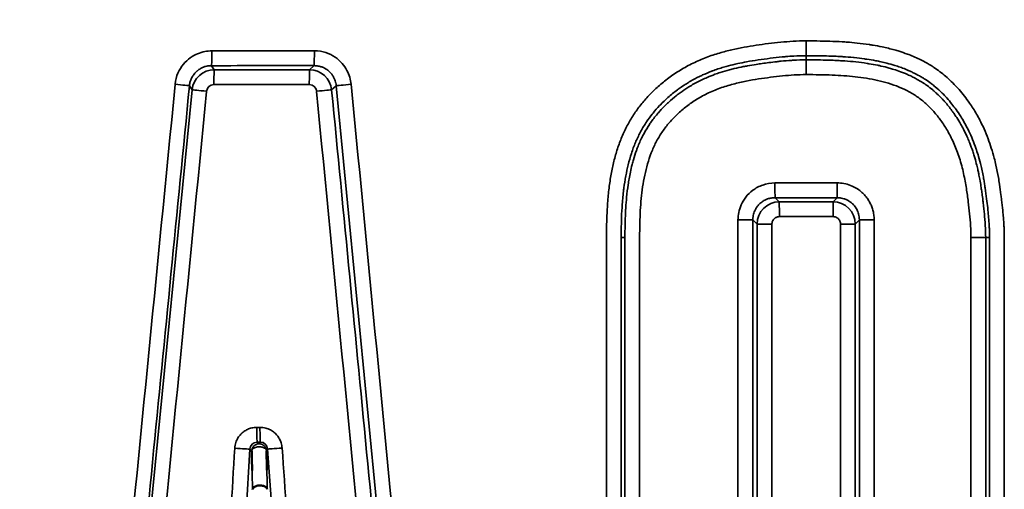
# Model space of a CAD drawing. Header units: millimetres. Extents: x 38 to 2514, y 38 to 1622.
# Tile 55 of 256: x 646.83 to 653.46, y 795.66 to 798.82. Entities that reach past the tile are written whole.
import ezdxf

# ---------------------------------------------------------------- set-up
doc = ezdxf.new("R2010")
doc.units = ezdxf.units.MM
doc.header["$LTSCALE"] = 7.692308
for name, color, linetype, lineweight in [('Dimension (ISO)', 7, 'Continuous', 25), ('Visible (ISO)', 7, 'Continuous', 50), ('Visible Narrow (ISO)', 7, 'Continuous', 35)]:
    doc.layers.add(name, color=color, linetype=linetype, lineweight=lineweight)
doc.styles.add('Note Text (ANSI)', font='tahoma.ttf')
doc.dimstyles.new('Default (ISO)', dxfattribs={"dimscale": 7.692308, "dimtxt": 1, "dimasz": 2.5, "dimexe": 3.175, "dimexo": 0, "dimgap": 0.762, "dimtad": 1, "dimrnd": 1e-08, "dimzin": 0, "dimdsep": 46, "dimtxsty": 'Note Text (ANSI)', "dimcen": 0.09, "dimdle": 10, "dimclrd": 1, "dimclre": 1, "dimclrt": 1, "dimazin": 0, "dimtfac": 3.5052, "dimtmove": 0, "dimatfit": 3, "dimfxl": 1, "dimtolj": 1, "dimtzin": 0, "dimlwd": -1, "dimlwe": -1, "dimarcsym": 0})

# ---------------------------------------------------------------- blocks, each defined once
blk = doc.blocks.new('*D5')
at = {"layer": 'Defpoints', "color": 0, "transparency": 16777216}
for p in [(472.6727, 999.1927), (652.4495, 999.1927), (598.9495, 661.5927)]:
    blk.add_point(p, dxfattribs=at)
at = {"layer": 'Dimension (ISO)', "color": 1, "transparency": 16777216}
for p, q in [((652.4495, 999.1927), (448.2496, 999.1927)), ((472.6727, 680.8235), (472.6727, 979.9619)), ((598.9495, 661.5927), (448.2496, 661.5927))]:
    blk.add_line(p, q, dxfattribs=at)
for points in [[(469.4676, 979.9619), (475.8778, 979.9619), (472.6727, 999.1927)], [(469.4676, 680.8235), (475.8778, 680.8235), (472.6727, 661.5927)]]:
    blk.add_solid(points, dxfattribs=at)
at = {"layer": 'Dimension (ISO)', "color": 1, "transparency": 16777216, "insert": (456.7476, 776.9366), "char_height": 7.692308, "attachment_point": 1, "rotation": 90, "style": 'Note Text (ANSI)'}
blk.add_mtext('\\A1;337.60 mm [13.291 in]', dxfattribs=at)

msp = doc.modelspace()

# ---------------------------------------------------------------- linework, layer by layer
at = {"layer": 'Visible (ISO)'}
for points, knots in [([(648.3957, 795.7874), (648.3952, 795.809), (648.3947, 795.8306), (648.3942, 795.8525), (648.3937, 795.8743), (648.3932, 795.8964), (648.3928, 795.9187)], [0.5, 0.5, 0.5, 0.5, 0.7499997, 0.7499997, 0.7499997, 0.9999994, 0.9999994, 0.9999994, 0.9999994]), ([(648.495, 795.788), (648.4946, 795.8096), (648.4942, 795.8312), (648.4938, 795.853), (648.4933, 795.8748), (648.4929, 795.8968), (648.4923, 795.92)], [0.5, 0.5, 0.5, 0.5, 0.7499997, 0.7499997, 0.7499997, 0.9999993, 0.9999993, 0.9999993, 0.9999993]), ([(648.4977, 795.6602), (648.4974, 795.6622), (648.4967, 795.6641), (648.4957, 795.666), (648.4947, 795.6679), (648.4933, 795.6697), (648.4917, 795.6714), (648.49, 795.6733), (648.4879, 795.675), (648.4854, 795.6766), (648.4843, 795.6773), (648.4831, 795.678), (648.4819, 795.6787), (648.4787, 795.6804), (648.4751, 795.6818), (648.4713, 795.6829), (648.4671, 795.6841), (648.4626, 795.685), (648.458, 795.6855), (648.4549, 795.6858), (648.4517, 795.686), (648.4485, 795.686), (648.4439, 795.6859), (648.4392, 795.6855), (648.4347, 795.6847), (648.4305, 795.684), (648.4265, 795.683), (648.4227, 795.6816), (648.4199, 795.6806), (648.4173, 795.6795), (648.4149, 795.6782), (648.4123, 795.6769), (648.41, 795.6754), (648.408, 795.6737), (648.4068, 795.6728), (648.4057, 795.6718), (648.4047, 795.6707), (648.4034, 795.6694), (648.4023, 795.668), (648.4013, 795.6666), (648.4002, 795.6649), (648.3994, 795.6632), (648.3988, 795.6615), (648.3986, 795.6608), (648.3984, 795.6602), (648.3983, 795.6596)], [0.0000001, 0.0000001, 0.0000001, 0.0000001, 0.0696701, 0.0696701, 0.0696701, 0.1393147, 0.1393147, 0.1393147, 0.2148067, 0.2148067, 0.2148067, 0.25, 0.25, 0.25, 0.338628, 0.338628, 0.338628, 0.4348792, 0.4348792, 0.4348792, 0.5, 0.5, 0.5, 0.5954155, 0.5954155, 0.5954155, 0.6841592, 0.6841592, 0.6841592, 0.75, 0.75, 0.75, 0.8200404, 0.8200404, 0.8200404, 0.8616303, 0.8616303, 0.8616303, 0.9144555, 0.9144555, 0.9144555, 0.9777824, 0.9777824, 0.9777824, 1, 1, 1, 1])]:
    msp.add_open_spline(points, degree=3, knots=knots, dxfattribs=at)
at = {"layer": 'Visible Narrow (ISO)'}
for p, q in [((648.1245, 798.6112), (648.815, 798.6112)), ((652.127, 798.5786), (652.1265, 798.5508)), ((648.1406, 798.4837), (648.1225, 798.5115)), ((648.7826, 798.4839), (648.8134, 798.5116)), ((647.2493, 790.7978), (647.9919, 798.3489)), ((647.9919, 798.3489), (647.9738, 798.3767)), ((648.1386, 798.3842), (648.781, 798.3842)), ((648.9314, 798.3488), (648.9621, 798.3766)), ((649.6964, 790.7699), (648.9621, 798.3766)), ((652.3358, 797.7224), (651.9171, 797.7224)), ((651.9462, 797.595), (651.9174, 797.6227)), ((652.308, 797.595), (652.3358, 797.6228)), ((651.668, 792.2096), (651.668, 797.4733)), ((651.768, 797.4733), (651.668, 797.4733)), ((651.768, 792.2096), (651.768, 797.4733)), ((651.7968, 797.4456), (651.768, 797.4733)), ((652.3081, 797.4954), (651.9464, 797.4954)), ((652.4575, 797.4456), (652.4852, 797.4734)), ((652.4852, 797.4734), (652.5849, 797.4734)), ((652.4852, 797.4734), (652.4852, 792.265)), ((652.5849, 797.4734), (652.5849, 792.265)), ((651.8967, 797.4456), (651.7968, 797.4456)), ((651.7968, 792.198), (651.7968, 797.4456)), ((651.8967, 792.198), (651.8967, 797.4456)), ((652.3579, 797.4456), (652.3579, 792.2533)), ((652.3579, 797.4456), (652.4575, 797.4456)), ((652.4575, 797.4456), (652.4575, 792.2533)), ((650.7825, 797.354), (650.7825, 791.4409)), ((650.8813, 797.354), (650.8813, 791.4409)), ((650.8813, 797.354), (650.9066, 797.354)), ((650.9066, 797.354), (650.9066, 791.5075)), ((651.0056, 797.354), (651.0056, 791.5075)), ((653.2368, 791.5733), (653.2368, 797.354)), ((653.3361, 797.354), (653.2368, 797.354)), ((653.3361, 791.5733), (653.3361, 797.354)), ((653.3624, 797.354), (653.3361, 797.354)), ((653.3624, 791.5066), (653.3624, 797.354)), ((653.4615, 791.5066), (653.4615, 797.354)), ((648.4277, 796.0771), (648.4487, 796.0771)), ((648.4295, 795.9774), (648.4505, 795.9774)), ((648.4426, 795.9663), (648.4295, 795.9774)), ((648.4426, 795.9663), (648.4505, 795.9774)), ((648.0802, 790.7747), (648.3798, 795.9305)), ((648.3928, 795.9187), (648.3798, 795.9305)), ((648.4924, 795.9191), (648.5002, 795.9311)), ((648.5002, 795.9311), (648.8628, 790.7728))]:
    msp.add_line(p, q, dxfattribs=at)
for centre, major_axis, ratio, start_param, end_param in [((652.127, 798.6782), (0, -0.1), 0.001612, 0.087266, 1.570796), ((648.1223, 798.6111), (0, -0.1), 0.021625, 0.087264, 1.571051), ((648.8132, 798.6113), (0, -0.1), 0.018173, 0.087255, 1.570302), ((652.1265, 798.4512), (0, 0.1), 0.001612, 0.087266, 1.570796), ((648.141, 798.3341), (-0.1499, -0.0004), 0.998769, 4.712389, 6.179126), ((652.4204, 815.9049), (-199.5665, -0.39), 0.087134, 1.549089, 1.552551), ((648.1408, 798.3841), (0, 0.1), 0.021501, 0.087265, 1.570303), ((652.4147, 815.8804), (-199.6046, -0.3901), 0.087134, 1.549212, 1.552429), ((648.7828, 798.3842), (0, 0.1), 0.018297, 0.087259, 1.57079), ((648.7826, 798.3342), (-0.0955, 0.1156), 0.995846, 4.121973, 5.590775), ((652.6691, 846.2499), (204.3339, 2082.1241), 0.000045, 1.593791, 1.597445), ((652.4816, 844.3657), (201.1789, 2044.8646), 0.000066, 4.686191, 4.689885), ((647.8745, 798.3864), (0.0995, -0.0098), 0.002235, 0.06496, 1.54804), ((648.0912, 798.3392), (-0.0995, 0.0098), 0.002129, 0.064952, 1.549151), ((648.1385, 798.3343), (0.0001, 0.0498), 0.999768, 0, 1.475049), ((648.7811, 798.3345), (-0.0048, 0.0495), 0.999836, 4.712389, 6.189176), ((648.8324, 798.3392), (0.0995, 0.0096), 0.001737, 0.104563, 1.588763), ((652.6682, 760.1514), (207.0834, -2140.9287), 0.000067, 4.694545, 4.698072), ((649.0611, 798.3861), (-0.0995, -0.0096), 0.001627, 0.104575, 1.587652), ((652.5129, 761.6643), (202.0855, -2094.4822), 0.000044, 1.584693, 1.588326), ((651.9174, 797.7224), (0, -0.1), 0.002655, 4.712196, 6.195919), ((652.3358, 797.7224), (0, -0.1), 0.000567, 4.712603, 6.195919), ((651.9464, 797.4453), (0.1033, 0.1087), 0.996473, 0.763213, 2.32734), ((652.3756, 783.9845), (176.7472, 0.0057), 0.077163, 1.571019, 1.573386), ((652.4449, 780.6841), (196.6626, 0.0004), 0.08599, 1.571492, 1.573332), ((651.9462, 797.4954), (0, 0.1), 0.002515, 4.71255, 6.195919), ((652.3078, 797.4454), (0.1062, -0.1058), 0.996663, 0.786911, 2.351318), ((652.308, 797.4954), (0, 0.1), 0.000707, 4.712291, 6.195919), ((648.4297, 796.0771), (0, -0.1), 0.020059, 4.712389, 6.195923), ((648.4507, 796.0771), (0, -0.1), 0.019954, 4.712389, 6.195927), ((648.2806, 795.9363), (0.0998, -0.0058), 0.001207, 4.691619, 6.17568), ((648.4307, 795.9265), (-0.037, 0.0364), 0.96258, 5.494427, 7.000648), ((648.4497, 795.9265), (0.0327, 0.0399), 0.968951, 5.473784, 6.968056), ((648.5997, 795.9381), (-0.0998, -0.007), 0.001347, 4.731553, 6.21576)]:
    msp.add_ellipse(centre, major_axis=major_axis, ratio=ratio, start_param=start_param, end_param=end_param, dxfattribs=at)
for points, knots in [([(652.1271, 798.6782), (652.0971, 798.6782), (652.0677, 798.6773), (652.0392, 798.6757), (652.0108, 798.6741), (651.9833, 798.6718), (651.9557, 798.6692), (651.9281, 798.6665), (651.9002, 798.6634), (651.8726, 798.66), (651.8449, 798.6566), (651.8175, 798.6529), (651.7902, 798.6489), (651.7629, 798.6448), (651.7357, 798.6404), (651.7087, 798.6354), (651.6816, 798.6304), (651.6547, 798.6249), (651.6272, 798.6185), (651.5996, 798.6122), (651.5716, 798.6049), (651.5428, 798.5964), (651.5139, 798.5879), (651.4843, 798.5781), (651.4546, 798.5668), (651.4248, 798.5555), (651.3948, 798.5427), (651.3656, 798.5285), (651.3363, 798.5143), (651.3077, 798.4986), (651.2802, 798.4819), (651.2528, 798.4652), (651.2265, 798.4474), (651.2016, 798.4289), (651.1766, 798.4105), (651.1531, 798.3913), (651.131, 798.3717), (651.1089, 798.3521), (651.0882, 798.332), (651.0686, 798.3114), (651.0491, 798.2908), (651.0307, 798.2697), (651.0135, 798.2479), (650.9962, 798.2262), (650.9799, 798.2038), (650.9647, 798.1806), (650.9495, 798.1574), (650.9354, 798.1334), (650.9223, 798.1086), (650.9092, 798.0839), (650.8971, 798.0583), (650.8862, 798.0321), (650.8752, 798.006), (650.8653, 797.9792), (650.8563, 797.9518), (650.8474, 797.9245), (650.8395, 797.8966), (650.8324, 797.8682), (650.8254, 797.8398), (650.8192, 797.8108), (650.8138, 797.7809), (650.8084, 797.751), (650.8037, 797.7201), (650.7997, 797.6878), (650.7957, 797.6555), (650.7924, 797.6216), (650.7899, 797.5862), (650.7873, 797.5507), (650.7854, 797.5137), (650.7842, 797.475), (650.783, 797.4363), (650.7825, 797.396), (650.7825, 797.354)], [0, 0, 0, 0, 0.0416667, 0.0416667, 0.0416667, 0.0833333, 0.0833333, 0.0833333, 0.125, 0.125, 0.125, 0.1666667, 0.1666667, 0.1666667, 0.2083333, 0.2083333, 0.2083333, 0.25, 0.25, 0.25, 0.2916667, 0.2916667, 0.2916667, 0.3333333, 0.3333333, 0.3333333, 0.375, 0.375, 0.375, 0.4166667, 0.4166667, 0.4166667, 0.4583333, 0.4583333, 0.4583333, 0.5, 0.5, 0.5, 0.5416667, 0.5416667, 0.5416667, 0.5833333, 0.5833333, 0.5833333, 0.625, 0.625, 0.625, 0.6666667, 0.6666667, 0.6666667, 0.7083333, 0.7083333, 0.7083333, 0.75, 0.75, 0.75, 0.7916667, 0.7916667, 0.7916667, 0.8333333, 0.8333333, 0.8333333, 0.875, 0.875, 0.875, 0.9166667, 0.9166667, 0.9166667, 0.9583333, 0.9583333, 0.9583333, 1, 1, 1, 1]), ([(653.4615, 797.354), (653.4615, 797.3749), (653.461, 797.396), (653.4601, 797.4171), (653.4597, 797.4265), (653.4592, 797.4359), (653.4586, 797.4453), (653.4575, 797.4645), (653.456, 797.4835), (653.4543, 797.503), (653.4533, 797.5145), (653.4522, 797.5262), (653.451, 797.5382), (653.4487, 797.5608), (653.4462, 797.5845), (653.4433, 797.6094), (653.442, 797.6202), (653.4406, 797.6312), (653.4392, 797.6425), (653.4363, 797.6651), (653.4331, 797.6886), (653.4293, 797.7129), (653.427, 797.7282), (653.4244, 797.7439), (653.4216, 797.7598), (653.4169, 797.7862), (653.4116, 797.8134), (653.4053, 797.8413), (653.4018, 797.8571), (653.3979, 797.8731), (653.3937, 797.8893), (653.3879, 797.9117), (653.3813, 797.9345), (653.3741, 797.9572), (653.3675, 797.9781), (653.3603, 797.999), (653.3525, 798.0196), (653.344, 798.0424), (653.3347, 798.0648), (653.3249, 798.0865), (653.3159, 798.1065), (653.3064, 798.126), (653.2967, 798.1447), (653.2822, 798.1725), (653.2672, 798.1985), (653.2518, 798.223), (653.2437, 798.2358), (653.2355, 798.2482), (653.2272, 798.2602), (653.2159, 798.2765), (653.2045, 798.2922), (653.1927, 798.3072), (653.181, 798.3223), (653.169, 798.3368), (653.1565, 798.351), (653.1429, 798.3666), (653.1287, 798.3817), (653.1139, 798.3965), (653.1017, 798.4086), (653.0891, 798.4204), (653.0759, 798.432), (653.0635, 798.4428), (653.0507, 798.4534), (653.0376, 798.4636), (653.0247, 798.4737), (653.0115, 798.4833), (652.9982, 798.4924), (652.9931, 798.4959), (652.988, 798.4993), (652.9829, 798.5027), (652.9643, 798.5148), (652.9457, 798.5258), (652.9275, 798.5357), (652.9145, 798.5427), (652.9018, 798.5492), (652.8894, 798.5552), (652.8758, 798.5617), (652.8626, 798.5676), (652.8497, 798.5731), (652.8357, 798.579), (652.8221, 798.5844), (652.8085, 798.5894), (652.7902, 798.5962), (652.7721, 798.6024), (652.754, 798.608), (652.7434, 798.6113), (652.7329, 798.6145), (652.7222, 798.6175), (652.6948, 798.6252), (652.6669, 798.6319), (652.6385, 798.6379), (652.6183, 798.6421), (652.5978, 798.6459), (652.5774, 798.6493), (652.5692, 798.6507), (652.5611, 798.652), (652.553, 798.6532), (652.5247, 798.6575), (652.4968, 798.6611), (652.4695, 798.664), (652.4468, 798.6663), (652.4245, 798.6683), (652.4022, 798.6699), (652.3977, 798.6703), (652.3931, 798.6706), (652.3886, 798.6709), (652.3618, 798.6727), (652.3349, 798.6741), (652.3074, 798.6751), (652.2798, 798.6762), (652.2515, 798.677), (652.2215, 798.6775), (652.1916, 798.678), (652.16, 798.6782), (652.1271, 798.6782)], [0.0000001, 0.0000001, 0.0000001, 0.0000001, 0.0329251, 0.0329251, 0.0329251, 0.047619, 0.047619, 0.047619, 0.0776134, 0.0776134, 0.0776134, 0.0952381, 0.0952381, 0.0952381, 0.1283946, 0.1283946, 0.1283946, 0.1428571, 0.1428571, 0.1428571, 0.1720361, 0.1720361, 0.1720361, 0.1904762, 0.1904762, 0.1904762, 0.2208804, 0.2208804, 0.2208804, 0.2380952, 0.2380952, 0.2380952, 0.2619048, 0.2619048, 0.2619048, 0.2838041, 0.2838041, 0.2838041, 0.3079914, 0.3079914, 0.3079914, 0.3303285, 0.3303285, 0.3303285, 0.3635323, 0.3635323, 0.3635323, 0.3809524, 0.3809524, 0.3809524, 0.4047619, 0.4047619, 0.4047619, 0.4285714, 0.4285714, 0.4285714, 0.4546894, 0.4546894, 0.4546894, 0.4761905, 0.4761905, 0.4761905, 0.4963017, 0.4963017, 0.4963017, 0.5161758, 0.5161758, 0.5161758, 0.5238095, 0.5238095, 0.5238095, 0.5516466, 0.5516466, 0.5516466, 0.5714286, 0.5714286, 0.5714286, 0.593053, 0.593053, 0.593053, 0.6164404, 0.6164404, 0.6164404, 0.6481577, 0.6481577, 0.6481577, 0.6666667, 0.6666667, 0.6666667, 0.7142857, 0.7142857, 0.7142857, 0.7483178, 0.7483178, 0.7483178, 0.7619048, 0.7619048, 0.7619048, 0.8095238, 0.8095238, 0.8095238, 0.849098, 0.849098, 0.849098, 0.8571429, 0.8571429, 0.8571429, 0.9047619, 0.9047619, 0.9047619, 0.952381, 0.952381, 0.952381, 1, 1, 1, 1]), ([(652.127, 798.5786), (652.0991, 798.5786), (652.0715, 798.5777), (652.0259, 798.5751), (652.0075, 798.5738), (651.9811, 798.5715), (651.9731, 798.5708), (651.9384, 798.5674), (651.9114, 798.5644), (651.8576, 798.5578), (651.8308, 798.5542), (651.7781, 798.5464), (651.7521, 798.5422), (651.7062, 798.5337), (651.6862, 798.5297), (651.6605, 798.5241), (651.6549, 798.5228), (651.6294, 798.5169), (651.6094, 798.5118), (651.5829, 798.5045), (651.5768, 798.5027), (651.5458, 798.4936), (651.5206, 798.4853), (651.4934, 798.4752), (651.4914, 798.4744), (651.4694, 798.4661), (651.4494, 798.4578), (651.4226, 798.4456), (651.4156, 798.4423), (651.388, 798.4289), (651.3677, 798.4181), (651.3424, 798.4034), (651.3369, 798.4001), (651.3108, 798.3842), (651.2907, 798.3709), (651.2677, 798.3544), (651.264, 798.3516), (651.2377, 798.3322), (651.2165, 798.3149), (651.1786, 798.2813), (651.1618, 798.2652), (651.144, 798.2467), (651.1421, 798.2448), (651.1247, 798.2264), (651.1101, 798.2097), (651.0944, 798.1904), (651.0926, 798.1882), (651.0773, 798.169), (651.0647, 798.1518), (651.0509, 798.1313), (651.0491, 798.1287), (651.0338, 798.1054), (651.0213, 798.0841), (650.9979, 798.04), (650.9872, 798.0172), (650.9674, 797.9701), (650.9584, 797.9458), (650.9422, 797.896), (650.9349, 797.8705), (650.9224, 797.8201), (650.9171, 797.7954), (650.9119, 797.7676), (650.9115, 797.7654), (650.9067, 797.739), (650.9028, 797.7142), (650.8989, 797.6841), (650.8983, 797.6799), (650.894, 797.6451), (650.8909, 797.6129), (650.8863, 797.5497), (650.8847, 797.5192), (650.8833, 797.4822), (650.8832, 797.4771), (650.8821, 797.4419), (650.8816, 797.4107), (650.8814, 797.3703), (650.8813, 797.3622), (650.8813, 797.354)], [0, 0, 0, 0, 0.0416667, 0.0416667, 0.0707626, 0.0707626, 0.0833333, 0.0833333, 0.125, 0.125, 0.1666667, 0.1666667, 0.2083333, 0.2083333, 0.2409657, 0.2409657, 0.25, 0.25, 0.2819913, 0.2819913, 0.2916667, 0.2916667, 0.3302179, 0.3302179, 0.3333333, 0.3333333, 0.3640385, 0.3640385, 0.375, 0.375, 0.407531, 0.407531, 0.4166667, 0.4166667, 0.4514654, 0.4514654, 0.4583333, 0.4583333, 0.5, 0.5, 0.5372721, 0.5372721, 0.5416667, 0.5416667, 0.5784723, 0.5784723, 0.5833333, 0.5833333, 0.6195537, 0.6195537, 0.625, 0.625, 0.6666667, 0.6666667, 0.7083333, 0.7083333, 0.75, 0.75, 0.7916667, 0.7916667, 0.8299451, 0.8299451, 0.8333333, 0.8333333, 0.8692225, 0.8692225, 0.875, 0.875, 0.9166667, 0.9166667, 0.9525839, 0.9525839, 0.9583333, 0.9583333, 0.991709, 0.991709, 1, 1, 1, 1]), ([(652.1265, 798.5508), (652.0978, 798.5508), (652.0695, 798.5499), (652.0413, 798.5482), (652.0367, 798.5479), (652.0321, 798.5477), (652.0274, 798.5473), (652.004, 798.5458), (651.9808, 798.5438), (651.9577, 798.5415), (651.9479, 798.5405), (651.9382, 798.5395), (651.9285, 798.5384), (651.9106, 798.5364), (651.8928, 798.5343), (651.8749, 798.5321), (651.86, 798.5302), (651.8451, 798.5282), (651.83, 798.5261), (651.8171, 798.5243), (651.8041, 798.5224), (651.791, 798.5204), (651.7718, 798.5174), (651.7524, 798.5142), (651.7326, 798.5106), (651.7231, 798.5088), (651.7135, 798.507), (651.7039, 798.5051), (651.6839, 798.5011), (651.6635, 798.4967), (651.6426, 798.4917), (651.6323, 798.4892), (651.6218, 798.4866), (651.6112, 798.4838), (651.5907, 798.4784), (651.5698, 798.4723), (651.5486, 798.4655), (651.5368, 798.4617), (651.525, 798.4577), (651.5131, 798.4534), (651.4956, 798.4471), (651.478, 798.4402), (651.4608, 798.4329), (651.4573, 798.4314), (651.4539, 798.4299), (651.4505, 798.4284), (651.439, 798.4234), (651.4276, 798.4181), (651.4164, 798.4126), (651.3977, 798.4035), (651.3797, 798.3938), (651.3623, 798.3838), (651.351, 798.3773), (651.3399, 798.3706), (651.3291, 798.3637), (651.3117, 798.3527), (651.295, 798.3413), (651.279, 798.3296), (651.2699, 798.3229), (651.2611, 798.3162), (651.2524, 798.3093), (651.2348, 798.2955), (651.218, 798.2812), (651.2019, 798.2664), (651.196, 798.2611), (651.1903, 798.2557), (651.1846, 798.2502), (651.1693, 798.2355), (651.1548, 798.2203), (651.1408, 798.2047), (651.138, 798.2015), (651.1351, 798.1983), (651.1323, 798.1951), (651.1298, 798.1922), (651.1273, 798.1892), (651.1248, 798.1863), (651.1084, 798.1669), (651.093, 798.1468), (651.0785, 798.1258), (651.0764, 798.1227), (651.0743, 798.1196), (651.0722, 798.1165), (651.059, 798.0968), (651.0466, 798.0763), (651.0352, 798.0553), (651.0326, 798.0506), (651.0301, 798.0458), (651.0277, 798.041), (651.026, 798.0377), (651.0243, 798.0345), (651.0227, 798.0312), (651.0112, 798.0081), (651.0009, 797.9845), (650.9916, 797.9606), (650.989, 797.9539), (650.9864, 797.9471), (650.984, 797.9404), (650.9765, 797.9196), (650.9698, 797.8988), (650.9637, 797.8778), (650.9607, 797.8674), (650.9579, 797.857), (650.9552, 797.8465), (650.9507, 797.8291), (650.9466, 797.8116), (650.943, 797.7941), (650.9399, 797.7794), (650.9371, 797.7648), (650.9345, 797.7501), (650.9321, 797.7368), (650.93, 797.7235), (650.928, 797.7102), (650.9239, 797.6824), (650.9206, 797.6546), (650.9179, 797.6268), (650.9155, 797.6026), (650.9136, 797.5783), (650.9121, 797.5535), (650.9118, 797.5498), (650.9116, 797.5461), (650.9114, 797.5424), (650.9099, 797.516), (650.9087, 797.4889), (650.908, 797.4604), (650.9072, 797.4326), (650.9068, 797.4033), (650.9066, 797.3728), (650.9066, 797.3666), (650.9066, 797.3603), (650.9066, 797.354)], [0, 0, 0, 0, 0.045455, 0.045455, 0.045455, 0.052944, 0.052944, 0.052944, 0.090909, 0.090909, 0.090909, 0.106913, 0.106913, 0.106913, 0.136364, 0.136364, 0.136364, 0.160818, 0.160818, 0.160818, 0.181818, 0.181818, 0.181818, 0.212546, 0.212546, 0.212546, 0.227273, 0.227273, 0.227273, 0.257665, 0.257665, 0.257665, 0.272727, 0.272727, 0.272727, 0.301883, 0.301883, 0.301883, 0.318182, 0.318182, 0.318182, 0.342417, 0.342417, 0.342417, 0.34723, 0.34723, 0.34723, 0.363636, 0.363636, 0.363636, 0.391097, 0.391097, 0.391097, 0.409091, 0.409091, 0.409091, 0.438092, 0.438092, 0.438092, 0.454545, 0.454545, 0.454545, 0.487867, 0.487867, 0.487867, 0.5, 0.5, 0.5, 0.53272, 0.53272, 0.53272, 0.5394, 0.5394, 0.5394, 0.545455, 0.545455, 0.545455, 0.585175, 0.585175, 0.585175, 0.591053, 0.591053, 0.591053, 0.628015, 0.628015, 0.628015, 0.636364, 0.636364, 0.636364, 0.642056, 0.642056, 0.642056, 0.681818, 0.681818, 0.681818, 0.693025, 0.693025, 0.693025, 0.727273, 0.727273, 0.727273, 0.744291, 0.744291, 0.744291, 0.772727, 0.772727, 0.772727, 0.796534, 0.796534, 0.796534, 0.818182, 0.818182, 0.818182, 0.863636, 0.863636, 0.863636, 0.903206, 0.903206, 0.903206, 0.909091, 0.909091, 0.909091, 0.95092, 0.95092, 0.95092, 0.991698, 0.991698, 0.991698, 1, 1, 1, 1]), ([(653.3361, 797.354), (653.3361, 797.3811), (653.3351, 797.4081), (653.3335, 797.4352), (653.3319, 797.4622), (653.3296, 797.4893), (653.3271, 797.5158), (653.3259, 797.5279), (653.3247, 797.54), (653.3234, 797.552), (653.3219, 797.5665), (653.3202, 797.581), (653.3185, 797.5959), (653.318, 797.5997), (653.3176, 797.6035), (653.3171, 797.6074), (653.3154, 797.6211), (653.3136, 797.6352), (653.3116, 797.6498), (653.3101, 797.6607), (653.3085, 797.672), (653.3068, 797.6835), (653.306, 797.6892), (653.3051, 797.6949), (653.3042, 797.7007), (653.3018, 797.7157), (653.2992, 797.7312), (653.2963, 797.7471), (653.2941, 797.759), (653.2918, 797.7712), (653.2892, 797.7835), (653.2876, 797.7914), (653.2859, 797.7993), (653.2842, 797.8073), (653.2817, 797.8187), (653.279, 797.8302), (653.2761, 797.8417), (653.2721, 797.858), (653.2677, 797.8744), (653.263, 797.8907), (653.2602, 797.9004), (653.2573, 797.91), (653.2542, 797.9196), (653.2525, 797.9251), (653.2507, 797.9306), (653.2488, 797.9361), (653.2427, 797.9543), (653.2362, 797.9721), (653.2294, 797.9893), (653.2247, 798.0012), (653.2198, 798.0128), (653.2149, 798.0241), (653.2079, 798.0401), (653.2007, 798.0554), (653.1933, 798.0702), (653.191, 798.0749), (653.1886, 798.0796), (653.1861, 798.0843), (653.1804, 798.0953), (653.1746, 798.1059), (653.1688, 798.1163), (653.1597, 798.1323), (653.1504, 798.1477), (653.1408, 798.1625), (653.1344, 798.1724), (653.1279, 798.1821), (653.1212, 798.1916), (653.1191, 798.1946), (653.117, 798.1976), (653.1149, 798.2006), (653.1073, 798.2112), (653.0995, 798.2215), (653.0916, 798.2316), (653.0837, 798.2415), (653.0758, 798.2512), (653.0676, 798.2607), (653.0624, 798.2667), (653.0572, 798.2726), (653.0519, 798.2784), (653.0471, 798.2836), (653.0422, 798.2888), (653.0373, 798.294), (653.0278, 798.3038), (653.018, 798.3134), (653.0079, 798.3228), (653.0031, 798.3273), (652.9981, 798.3318), (652.9931, 798.3362), (652.9887, 798.3401), (652.9842, 798.344), (652.9796, 798.3478), (652.9672, 798.3581), (652.9545, 798.368), (652.9413, 798.3775), (652.9362, 798.3812), (652.931, 798.3848), (652.9258, 798.3884), (652.9206, 798.3919), (652.9154, 798.3953), (652.9101, 798.3987), (652.9064, 798.401), (652.9027, 798.4034), (652.8989, 798.4057), (652.8887, 798.4119), (652.8784, 798.4178), (652.868, 798.4235), (652.8581, 798.4289), (652.8481, 798.434), (652.8379, 798.4389), (652.8288, 798.4433), (652.8196, 798.4476), (652.8104, 798.4516), (652.8037, 798.4545), (652.797, 798.4574), (652.7903, 798.4601), (652.7811, 798.4638), (652.7719, 798.4674), (652.7627, 798.4708), (652.7476, 798.4764), (652.7324, 798.4815), (652.7172, 798.4863), (652.7069, 798.4895), (652.6966, 798.4925), (652.6862, 798.4954), (652.6679, 798.5005), (652.6495, 798.5051), (652.6311, 798.5092), (652.6237, 798.5109), (652.6163, 798.5125), (652.6089, 798.514), (652.589, 798.5181), (652.569, 798.5217), (652.5491, 798.5249), (652.5453, 798.5255), (652.5414, 798.5262), (652.5376, 798.5267), (652.5124, 798.5306), (652.4871, 798.5339), (652.462, 798.5366), (652.4372, 798.5393), (652.4126, 798.5415), (652.3877, 798.5432), (652.3842, 798.5435), (652.3807, 798.5437), (652.3771, 798.544), (652.3646, 798.5448), (652.3521, 798.5455), (652.3394, 798.5462), (652.3259, 798.5469), (652.3123, 798.5475), (652.2985, 798.548), (652.2742, 798.5489), (652.2493, 798.5496), (652.2236, 798.55), (652.1925, 798.5506), (652.16, 798.5508), (652.1265, 798.5508)], [0, 0, 0, 0, 0.0434783, 0.0434783, 0.0434783, 0.0869565, 0.0869565, 0.0869565, 0.1067816, 0.1067816, 0.1067816, 0.1304348, 0.1304348, 0.1304348, 0.1364172, 0.1364172, 0.1364172, 0.1578323, 0.1578323, 0.1578323, 0.173913, 0.173913, 0.173913, 0.1817563, 0.1817563, 0.1817563, 0.202098, 0.202098, 0.202098, 0.2173913, 0.2173913, 0.2173913, 0.2271676, 0.2271676, 0.2271676, 0.2410787, 0.2410787, 0.2410787, 0.2608696, 0.2608696, 0.2608696, 0.2727073, 0.2727073, 0.2727073, 0.2795676, 0.2795676, 0.2795676, 0.3024214, 0.3024214, 0.3024214, 0.3182588, 0.3182588, 0.3182588, 0.3405947, 0.3405947, 0.3405947, 0.3478261, 0.3478261, 0.3478261, 0.3649039, 0.3649039, 0.3649039, 0.3913043, 0.3913043, 0.3913043, 0.4090712, 0.4090712, 0.4090712, 0.4146929, 0.4146929, 0.4146929, 0.4347826, 0.4347826, 0.4347826, 0.454536, 0.454536, 0.454536, 0.4669746, 0.4669746, 0.4669746, 0.4782609, 0.4782609, 0.4782609, 0.4999917, 0.4999917, 0.4999917, 0.5105586, 0.5105586, 0.5105586, 0.5199341, 0.5199341, 0.5199341, 0.5454407, 0.5454407, 0.5454407, 0.5553929, 0.5553929, 0.5553929, 0.5652174, 0.5652174, 0.5652174, 0.5721824, 0.5721824, 0.5721824, 0.5908993, 0.5908993, 0.5908993, 0.6086957, 0.6086957, 0.6086957, 0.6247509, 0.6247509, 0.6247509, 0.6363918, 0.6363918, 0.6363918, 0.6521739, 0.6521739, 0.6521739, 0.6781031, 0.6781031, 0.6781031, 0.6956522, 0.6956522, 0.6956522, 0.7266759, 0.7266759, 0.7266759, 0.7391304, 0.7391304, 0.7391304, 0.7727321, 0.7727321, 0.7727321, 0.7791942, 0.7791942, 0.7791942, 0.8217173, 0.8217173, 0.8217173, 0.8636153, 0.8636153, 0.8636153, 0.8695652, 0.8695652, 0.8695652, 0.8906474, 0.8906474, 0.8906474, 0.9130435, 0.9130435, 0.9130435, 0.9524616, 0.9524616, 0.9524616, 0.9999999, 0.9999999, 0.9999999, 0.9999999]), ([(653.3624, 797.354), (653.3624, 797.372), (653.362, 797.3902), (653.3609, 797.4175), (653.3604, 797.4264), (653.3589, 797.4528), (653.3576, 797.4704), (653.3552, 797.4987), (653.3542, 797.509), (653.3521, 797.5311), (653.3508, 797.5429), (653.3475, 797.5744), (653.3452, 797.5945), (653.3398, 797.6389), (653.3365, 797.6632), (653.3311, 797.6991), (653.3294, 797.7101), (653.3259, 797.7314), (653.3241, 797.7417), (653.3172, 797.7794), (653.3115, 797.8075), (653.2997, 797.8573), (653.294, 797.8789), (653.2834, 797.9153), (653.2788, 797.9301), (653.2726, 797.9485), (653.2714, 797.9522), (653.2633, 797.9756), (653.2558, 797.9952), (653.24, 798.0335), (653.2317, 798.0522), (653.2129, 798.0911), (653.2025, 798.111), (653.1839, 798.1438), (653.1759, 798.1571), (653.1575, 798.1863), (653.147, 798.2019), (653.1273, 798.2294), (653.1181, 798.2415), (653.0974, 798.2676), (653.0857, 798.2813), (653.0729, 798.2955), (653.0722, 798.2963), (653.0625, 798.3068), (653.0534, 798.3164), (653.0289, 798.3408), (653.013, 798.3553), (652.988, 798.3763), (652.9792, 798.3832), (652.9576, 798.3997), (652.9446, 798.4088), (652.9252, 798.4215), (652.9189, 798.4255), (652.9055, 798.4338), (652.8983, 798.438), (652.8751, 798.4511), (652.8594, 798.4592), (652.8362, 798.4702), (652.8285, 798.4737), (652.8188, 798.478), (652.8167, 798.4789), (652.8017, 798.4853), (652.7891, 798.4903), (652.7653, 798.4993), (652.754, 798.5033), (652.7368, 798.509), (652.7309, 798.5109), (652.7072, 798.5183), (652.6894, 798.5234), (652.6577, 798.5315), (652.6442, 798.5347), (652.6193, 798.5402), (652.6079, 798.5425), (652.5762, 798.5486), (652.5557, 798.5521), (652.5301, 798.5559), (652.5251, 798.5567), (652.4968, 798.5607), (652.474, 798.5634), (652.4492, 798.5659), (652.4471, 798.5661), (652.4215, 798.5686), (652.3984, 798.5704), (652.3738, 798.572), (652.3725, 798.5721), (652.3612, 798.5728), (652.3511, 798.5734), (652.3262, 798.5747), (652.3113, 798.5753), (652.2747, 798.5767), (652.2527, 798.5773), (652.2251, 798.5778), (652.2205, 798.5779), (652.1903, 798.5783), (652.1637, 798.5786), (652.1329, 798.5786), (652.13, 798.5786), (652.127, 798.5786)], [0, 0, 0, 0, 0.0306616, 0.0306616, 0.0454545, 0.0454545, 0.0745856, 0.0745856, 0.0909091, 0.0909091, 0.1083743, 0.1083743, 0.1363636, 0.1363636, 0.1680815, 0.1680815, 0.1818182, 0.1818182, 0.1943151, 0.1943151, 0.2272727, 0.2272727, 0.2516919, 0.2516919, 0.2685721, 0.2685721, 0.2727273, 0.2727273, 0.2954545, 0.2954545, 0.3181818, 0.3181818, 0.3444966, 0.3444966, 0.3636364, 0.3636364, 0.3882595, 0.3882595, 0.4090909, 0.4090909, 0.4344229, 0.4344229, 0.4359561, 0.4359561, 0.4545455, 0.4545455, 0.4844031, 0.4844031, 0.5, 0.5, 0.5223874, 0.5223874, 0.5331356, 0.5331356, 0.5454545, 0.5454545, 0.5730848, 0.5730848, 0.5869634, 0.5869634, 0.5909091, 0.5909091, 0.6146117, 0.6146117, 0.6363636, 0.6363636, 0.6476796, 0.6476796, 0.6818182, 0.6818182, 0.7068483, 0.7068483, 0.7272727, 0.7272727, 0.7636606, 0.7636606, 0.7727273, 0.7727273, 0.814236, 0.814236, 0.8181818, 0.8181818, 0.8613419, 0.8613419, 0.8636364, 0.8636364, 0.8821802, 0.8821802, 0.9090909, 0.9090909, 0.9469093, 0.9469093, 0.9545455, 0.9545455, 0.9956369, 0.9956369, 1, 1, 1, 1]), ([(648.1225, 798.5115), (648.1157, 798.5115), (648.1088, 798.5111), (648.1006, 798.51), (648.0993, 798.5098), (648.0927, 798.5087), (648.0873, 798.5076), (648.079, 798.5053), (648.0761, 798.5044), (648.0662, 798.501), (648.059, 798.4979), (648.0504, 798.4933), (648.049, 798.4926), (648.0408, 798.4878), (648.0339, 798.4831), (648.0257, 798.4764), (648.0242, 798.4751), (648.0164, 798.4681), (648.0104, 798.4618), (648.0033, 798.4528), (648.0018, 798.4507), (647.9956, 798.4418), (647.9913, 798.4345), (647.9859, 798.4232), (647.9844, 798.4197), (647.9801, 798.4083), (647.9776, 798.3999), (647.975, 798.3865), (647.9743, 798.3816), (647.9738, 798.3767)], [0, 0, 0, 0, 0.1208828, 0.1208828, 0.1428571, 0.1428571, 0.2368876, 0.2368876, 0.2857143, 0.2857143, 0.4053572, 0.4053572, 0.4285714, 0.4285714, 0.5437121, 0.5437121, 0.5714286, 0.5714286, 0.6822216, 0.6822216, 0.7142857, 0.7142857, 0.8142031, 0.8142031, 0.8571429, 0.8571429, 0.9497808, 0.9497808, 1, 1, 1, 1]), ([(648.9621, 798.3766), (648.9615, 798.3833), (648.9604, 798.3902), (648.9586, 798.3983), (648.9582, 798.3995), (648.9565, 798.4061), (648.9549, 798.4113), (648.9518, 798.4194), (648.9506, 798.4222), (648.9463, 798.4317), (648.9425, 798.4386), (648.9372, 798.4467), (648.9362, 798.448), (648.9307, 798.4558), (648.9254, 798.4622), (648.9179, 798.4697), (648.9164, 798.4711), (648.9087, 798.4782), (648.9019, 798.4835), (648.8922, 798.4897), (648.8899, 798.4911), (648.8805, 798.4964), (648.8728, 798.5), (648.861, 798.5042), (648.8573, 798.5054), (648.8455, 798.5086), (648.837, 798.5102), (648.8233, 798.5114), (648.8184, 798.5117), (648.8134, 798.5116)], [0, 0, 0, 0, 0.120745, 0.120745, 0.142857, 0.142857, 0.23676, 0.23676, 0.285714, 0.285714, 0.405214, 0.405214, 0.428571, 0.428571, 0.543547, 0.543547, 0.571429, 0.571429, 0.682044, 0.682044, 0.714286, 0.714286, 0.814018, 0.814018, 0.857143, 0.857143, 0.949615, 0.949615, 1, 1, 1, 1]), ([(652.1263, 798.4512), (652.0999, 798.4512), (652.0735, 798.4503), (652.047, 798.4488), (652.0205, 798.4472), (651.994, 798.445), (651.9674, 798.4423), (651.9407, 798.4397), (651.914, 798.4366), (651.8871, 798.4332), (651.8602, 798.4298), (651.8332, 798.4261), (651.8059, 798.4219), (651.7787, 798.4177), (651.7511, 798.413), (651.723, 798.4074), (651.6948, 798.4018), (651.666, 798.3953), (651.6363, 798.3875), (651.6067, 798.3796), (651.5763, 798.3704), (651.5465, 798.3597), (651.5166, 798.3489), (651.4873, 798.3366), (651.4598, 798.3231), (651.4322, 798.3097), (651.4063, 798.295), (651.382, 798.2796), (651.3577, 798.2642), (651.3349, 798.248), (651.3135, 798.2311), (651.2922, 798.2143), (651.2721, 798.1967), (651.2533, 798.1786), (651.2345, 798.1604), (651.2168, 798.1416), (651.2004, 798.122), (651.1839, 798.1025), (651.1686, 798.0823), (651.1545, 798.0612), (651.1403, 798.0402), (651.1274, 798.0182), (651.1156, 797.9954), (651.1038, 797.9725), (651.0933, 797.9488), (651.0838, 797.9245), (651.0744, 797.9003), (651.0661, 797.8754), (651.0588, 797.8502), (651.0515, 797.825), (651.0452, 797.7994), (651.0398, 797.7736), (651.0344, 797.7478), (651.0298, 797.7217), (651.0259, 797.6957), (651.0221, 797.6696), (651.019, 797.6435), (651.0164, 797.6171), (651.0138, 797.5908), (651.0118, 797.5642), (651.0102, 797.5367), (651.0086, 797.5092), (651.0075, 797.4808), (651.0067, 797.4504), (651.0059, 797.4201), (651.0056, 797.3879), (651.0056, 797.354)], [0, 0, 0, 0, 0.045455, 0.045455, 0.045455, 0.090909, 0.090909, 0.090909, 0.136364, 0.136364, 0.136364, 0.181818, 0.181818, 0.181818, 0.227273, 0.227273, 0.227273, 0.272727, 0.272727, 0.272727, 0.318182, 0.318182, 0.318182, 0.363636, 0.363636, 0.363636, 0.409091, 0.409091, 0.409091, 0.454545, 0.454545, 0.454545, 0.5, 0.5, 0.5, 0.545455, 0.545455, 0.545455, 0.590909, 0.590909, 0.590909, 0.636364, 0.636364, 0.636364, 0.681818, 0.681818, 0.681818, 0.727273, 0.727273, 0.727273, 0.772727, 0.772727, 0.772727, 0.818182, 0.818182, 0.818182, 0.863636, 0.863636, 0.863636, 0.909091, 0.909091, 0.909091, 0.954545, 0.954545, 0.954545, 1, 1, 1, 1]), ([(653.2368, 797.354), (653.2368, 797.38), (653.2359, 797.4061), (653.2326, 797.4593), (653.2302, 797.4863), (653.2249, 797.5402), (653.222, 797.5671), (653.2151, 797.6236), (653.2112, 797.6532), (653.2011, 797.717), (653.1949, 797.7511), (653.1795, 797.8205), (653.1703, 797.8558), (653.1489, 797.9229), (653.1368, 797.9548), (653.1111, 798.0135), (653.0976, 798.0403), (653.0695, 798.09), (653.055, 798.1129), (653.0247, 798.1561), (653.0089, 798.1764), (652.9758, 798.2149), (652.9585, 798.233), (652.9222, 798.2667), (652.9032, 798.2823), (652.8634, 798.311), (652.8424, 798.3241), (652.7988, 798.3478), (652.7761, 798.3584), (652.7296, 798.3773), (652.7058, 798.3857), (652.6576, 798.4003), (652.6332, 798.4067), (652.5837, 798.4178), (652.5585, 798.4225), (652.5079, 798.4307), (652.4825, 798.4341), (652.4318, 798.4398), (652.4064, 798.4421), (652.3549, 798.4457), (652.3288, 798.4471), (652.2748, 798.4492), (652.2469, 798.45), (652.1885, 798.451), (652.158, 798.4512), (652.1263, 798.4512)], [0, 0, 0, 0, 0.0454545, 0.0454545, 0.0909091, 0.0909091, 0.1363636, 0.1363636, 0.1818182, 0.1818182, 0.2272727, 0.2272727, 0.2727273, 0.2727273, 0.3181818, 0.3181818, 0.3636364, 0.3636364, 0.4090909, 0.4090909, 0.4545455, 0.4545455, 0.5, 0.5, 0.5454545, 0.5454545, 0.5909091, 0.5909091, 0.6363636, 0.6363636, 0.6818182, 0.6818182, 0.7272727, 0.7272727, 0.7727273, 0.7727273, 0.8181818, 0.8181818, 0.8636364, 0.8636364, 0.9090909, 0.9090909, 0.9545455, 0.9545455, 0.9999998, 0.9999998, 0.9999998, 0.9999998]), ([(651.768, 797.4733), (651.768, 797.4805), (651.7684, 797.4879), (651.7699, 797.4981), (651.7704, 797.5009), (651.772, 797.5089), (651.7733, 797.514), (651.7765, 797.5242), (651.7783, 797.5292), (651.7834, 797.5408), (651.7869, 797.5474), (651.7935, 797.5578), (651.7962, 797.5617), (651.8041, 797.5718), (651.8097, 797.578), (651.8197, 797.5872), (651.8237, 797.5905), (651.834, 797.5981), (651.8406, 797.6023), (651.8539, 797.6092), (651.8605, 797.6121), (651.8751, 797.6171), (651.883, 797.6192), (651.8997, 797.622), (651.9084, 797.6228), (651.9174, 797.6227)], [0, 0, 0, 0, 0.120064, 0.120064, 0.166667, 0.166667, 0.251234, 0.251234, 0.333333, 0.333333, 0.437507, 0.437507, 0.5, 0.5, 0.604666, 0.604666, 0.666667, 0.666667, 0.755416, 0.755416, 0.833333, 0.833333, 0.916689, 0.916689, 1, 1, 1, 1]), ([(652.3358, 797.6228), (652.3436, 797.6228), (652.3513, 797.6223), (652.3605, 797.6209), (652.362, 797.6207), (652.3696, 797.6193), (652.3755, 797.6178), (652.3842, 797.6151), (652.3872, 797.6141), (652.3973, 797.6102), (652.404, 797.607), (652.4112, 797.6029), (652.4122, 797.6024), (652.4194, 797.5981), (652.4251, 797.594), (652.4308, 797.5894), (652.4314, 797.589), (652.4371, 797.5842), (652.4417, 797.5798), (652.4461, 797.575), (652.4464, 797.5746), (652.4507, 797.5699), (652.4542, 797.5655), (652.4577, 797.5607), (652.458, 797.5603), (652.4612, 797.5557), (652.4638, 797.5516), (652.4665, 797.5467), (652.4669, 797.546), (652.4696, 797.5411), (652.4717, 797.5367), (652.4739, 797.5315), (652.4742, 797.5308), (652.4766, 797.5248), (652.4785, 797.5192), (652.4817, 797.5074), (652.483, 797.5011), (652.4848, 797.4878), (652.4853, 797.4807), (652.4852, 797.4734)], [0, 0, 0, 0, 0.075364, 0.075364, 0.090909, 0.090909, 0.15059, 0.15059, 0.181818, 0.181818, 0.260395, 0.260395, 0.272727, 0.272727, 0.354699, 0.354699, 0.363636, 0.363636, 0.447983, 0.447983, 0.454545, 0.454545, 0.537414, 0.537414, 0.545455, 0.545455, 0.623856, 0.623856, 0.636364, 0.636364, 0.714854, 0.714854, 0.727273, 0.727273, 0.818182, 0.818182, 0.909091, 0.909091, 1, 1, 1, 1]), ([(651.8967, 797.4456), (651.8967, 797.4487), (651.8969, 797.4517), (651.8975, 797.4545), (651.8978, 797.4563), (651.8982, 797.4581), (651.8987, 797.4598), (651.8997, 797.463), (651.901, 797.4661), (651.9025, 797.469), (651.903, 797.47), (651.9036, 797.471), (651.9042, 797.472), (651.9058, 797.4745), (651.9075, 797.4767), (651.9093, 797.4788), (651.9102, 797.4797), (651.911, 797.4806), (651.9119, 797.4814), (651.9141, 797.4836), (651.9165, 797.4855), (651.9191, 797.4872), (651.9198, 797.4877), (651.9206, 797.4881), (651.9213, 797.4886), (651.9237, 797.49), (651.9263, 797.4912), (651.9291, 797.4922), (651.9302, 797.4927), (651.9314, 797.4931), (651.9327, 797.4934), (651.9354, 797.4942), (651.9384, 797.4948), (651.9415, 797.4951), (651.9431, 797.4953), (651.9448, 797.4954), (651.9464, 797.4954)], [0.0000004, 0.0000004, 0.0000004, 0.0000004, 0.1025715, 0.1025715, 0.1025715, 0.1666667, 0.1666667, 0.1666667, 0.2892471, 0.2892471, 0.2892471, 0.3333333, 0.3333333, 0.3333333, 0.448915, 0.448915, 0.448915, 0.5, 0.5, 0.5, 0.6308044, 0.6308044, 0.6308044, 0.6666667, 0.6666667, 0.6666667, 0.7842154, 0.7842154, 0.7842154, 0.8333333, 0.8333333, 0.8333333, 0.9439896, 0.9439896, 0.9439896, 1, 1, 1, 1]), ([(652.3081, 797.4954), (652.3132, 797.4954), (652.3179, 797.4947), (652.3223, 797.4934), (652.3268, 797.492), (652.3309, 797.4901), (652.3345, 797.4879), (652.3381, 797.4856), (652.3413, 797.483), (652.344, 797.4802), (652.3467, 797.4773), (652.3491, 797.4742), (652.3511, 797.4708), (652.3531, 797.4673), (652.3548, 797.4636), (652.356, 797.4594), (652.3572, 797.4552), (652.3579, 797.4506), (652.3579, 797.4456)], [0.0000004, 0.0000004, 0.0000004, 0.0000004, 0.1666667, 0.1666667, 0.1666667, 0.3333333, 0.3333333, 0.3333333, 0.5, 0.5, 0.5, 0.6666667, 0.6666667, 0.6666667, 0.8333333, 0.8333333, 0.8333333, 1, 1, 1, 1]), ([(648.3928, 795.9187), (648.393, 795.9205), (648.3933, 795.9225), (648.3941, 795.9267), (648.3946, 795.9289), (648.3955, 795.932), (648.3958, 795.933), (648.3972, 795.937), (648.3986, 795.9397), (648.4013, 795.944), (648.4025, 795.9457), (648.4069, 795.9512), (648.4106, 795.9546), (648.4177, 795.9595), (648.4209, 795.9613), (648.4256, 795.9631), (648.4268, 795.9636), (648.4328, 795.9655), (648.4377, 795.9662), (648.4426, 795.9663)], [0.0000046, 0.0000046, 0.0000046, 0.0000046, 0.0836162, 0.0836162, 0.1633686, 0.1633686, 0.2, 0.2, 0.3165343, 0.3165343, 0.4, 0.4, 0.6, 0.6, 0.7469426, 0.7469426, 0.8, 0.8, 1, 1, 1, 1]), ([(648.4923, 795.92), (648.4921, 795.9216), (648.4916, 795.9234), (648.4909, 795.9251), (648.4902, 795.927), (648.4891, 795.9287), (648.4879, 795.9303), (648.4866, 795.9319), (648.4852, 795.9333), (648.4836, 795.9346), (648.4819, 795.9359), (648.4802, 795.9371), (648.4783, 795.9381), (648.4764, 795.9391), (648.4744, 795.94), (648.4722, 795.9408), (648.4704, 795.9415), (648.4686, 795.9421), (648.4665, 795.9427), (648.4625, 795.9438), (648.4582, 795.9446), (648.4537, 795.9451), (648.4491, 795.9456), (648.4443, 795.9458), (648.4395, 795.9456), (648.435, 795.9454), (648.4304, 795.9449), (648.4261, 795.944), (648.4239, 795.9435), (648.4218, 795.943), (648.4197, 795.9424), (648.4172, 795.9416), (648.4149, 795.9408), (648.4127, 795.9398), (648.4105, 795.9389), (648.4085, 795.9378), (648.4066, 795.9366), (648.4047, 795.9355), (648.4029, 795.9342), (648.4013, 795.9328), (648.3997, 795.9314), (648.3983, 795.9299), (648.397, 795.9283), (648.3958, 795.9267), (648.3948, 795.925), (648.3941, 795.9232), (648.3935, 795.9217), (648.393, 795.9202), (648.3928, 795.9187)], [0.0044766, 0.0044766, 0.0044766, 0.0044766, 0.0552725, 0.0552725, 0.0552725, 0.1111884, 0.1111884, 0.1111884, 0.1691923, 0.1691923, 0.1691923, 0.2278757, 0.2278757, 0.2278757, 0.285871, 0.285871, 0.285871, 0.3333333, 0.3333333, 0.3333333, 0.4271329, 0.4271329, 0.4271329, 0.5250511, 0.5250511, 0.5250511, 0.618811, 0.618811, 0.618811, 0.6666667, 0.6666667, 0.6666667, 0.7245304, 0.7245304, 0.7245304, 0.7837755, 0.7837755, 0.7837755, 0.8420643, 0.8420643, 0.8420643, 0.8990503, 0.8990503, 0.8990503, 0.955041, 0.955041, 0.955041, 0.9999936, 0.9999936, 0.9999936, 0.9999936]), ([(648.4923, 795.92), (648.4919, 795.9237), (648.4913, 795.9266), (648.4901, 795.9313), (648.4895, 795.933), (648.4876, 795.9381), (648.4859, 795.9412), (648.4831, 795.9454), (648.4822, 795.9466), (648.4781, 795.9516), (648.4744, 795.9549), (648.4668, 795.9601), (648.4629, 795.962), (648.4583, 795.9636), (648.4577, 795.9638), (648.4524, 795.9655), (648.4475, 795.9662), (648.4426, 795.9663)], [0.0228278, 0.0228278, 0.0228278, 0.0228278, 0.13518, 0.13518, 0.2, 0.2, 0.3386517, 0.3386517, 0.4, 0.4, 0.6, 0.6, 0.7755899, 0.7755899, 0.8, 0.8, 1, 1, 1, 1]), ([(648.5978, 795.9381), (648.6381, 795.365), (648.759, 793.6456), (648.88, 791.9261), (648.9606, 790.7798)], [0, 0, 0, 0, 0.333333, 1, 1, 1, 1])]:
    msp.add_open_spline(points, degree=3, knots=knots, dxfattribs=at)
for points in [[(648.1245, 798.6111), (648.1088, 798.6111), (648.077, 798.6081), (648.0291, 798.5942), (647.9782, 798.5667), (647.9312, 798.5238), (647.8936, 798.4642), (647.8796, 798.4143), (647.8768, 798.3864)], [(649.0628, 798.3861), (649.0613, 798.4018), (649.0553, 798.4332), (649.0368, 798.4797), (649.0045, 798.5278), (648.9572, 798.5704), (648.8942, 798.6022), (648.843, 798.6113), (648.815, 798.6112)], [(647.9738, 798.3767), (647.8909, 797.5314), (647.7249, 795.841), (647.4759, 793.3055), (647.31, 791.6152), (647.227, 790.7701)], [(649.6615, 790.7977), (649.5804, 791.6368), (649.4181, 793.3148), (649.1748, 795.8318), (649.0125, 797.5098), (648.9314, 798.3488)], [(651.668, 797.4733), (651.668, 797.4901), (651.6715, 797.5239), (651.6869, 797.574), (651.7176, 797.6273), (651.7655, 797.6753), (651.8316, 797.7117), (651.8867, 797.7224), (651.9171, 797.7224)], [(652.3358, 797.7224), (652.3515, 797.7224), (652.382, 797.7196), (652.4269, 797.7068), (652.4654, 797.6875), (652.4966, 797.665), (652.5211, 797.6411), (652.5402, 797.617), (652.555, 797.593), (652.5669, 797.5679), (652.5765, 797.5402), (652.5831, 797.509), (652.5849, 797.4856), (652.5849, 797.4734)], [(648.2785, 795.9363), (648.2793, 795.9502), (648.2845, 795.9757), (648.3, 796.0077), (648.3191, 796.0317), (648.3403, 796.05), (648.3642, 796.0639), (648.3921, 796.0739), (648.4152, 796.0771), (648.4277, 796.0771)], [(648.4487, 796.0771), (648.4625, 796.0771), (648.488, 796.0734), (648.5207, 796.06), (648.5457, 796.0426), (648.5651, 796.0227), (648.5805, 795.9999), (648.5923, 795.973), (648.5969, 795.9505), (648.5978, 795.9381)], [(647.9787, 790.7805), (648.012, 791.3534), (648.0786, 792.4992), (648.1785, 794.2178), (648.2452, 795.3635), (648.2785, 795.9363)], [(648.3983, 795.6596), (648.3974, 795.7015), (648.3966, 795.7443), (648.3957, 795.7874)], [(648.4977, 795.6602), (648.4968, 795.7021), (648.4959, 795.745), (648.495, 795.788)]]:
    msp.add_open_spline(points, degree=3, dxfattribs=at)

# ---------------------------------------------------------------- dimensions: what is measured, and where the dimension line sits
at = {"layer": 'Dimension (ISO)', "color": 1, "true_color": 0xff0000}
dim = msp.add_linear_dim(base=(472.6727, 999.1927), p1=(598.9495, 661.5927), p2=(652.4495, 999.1927), angle=90, text='<> mm [13.291 in]', dimstyle='Default (ISO)', override={"dimgap": 0.762, "dimdec": 2, "dimpost": '', "dimtol": 0, "dimlim": 0, "dimtp": 0, "dimtm": 0, "dimtdec": 2, "dimtofl": 0, "dimatfit": 1}, dxfattribs=at)
dim.commit()
dim.dimension.update_dxf_attribs({"geometry": '*D5', "text_midpoint": (472.6727, 830.3927), "dimtype": 160})

doc.saveas('drawing.dxf')
